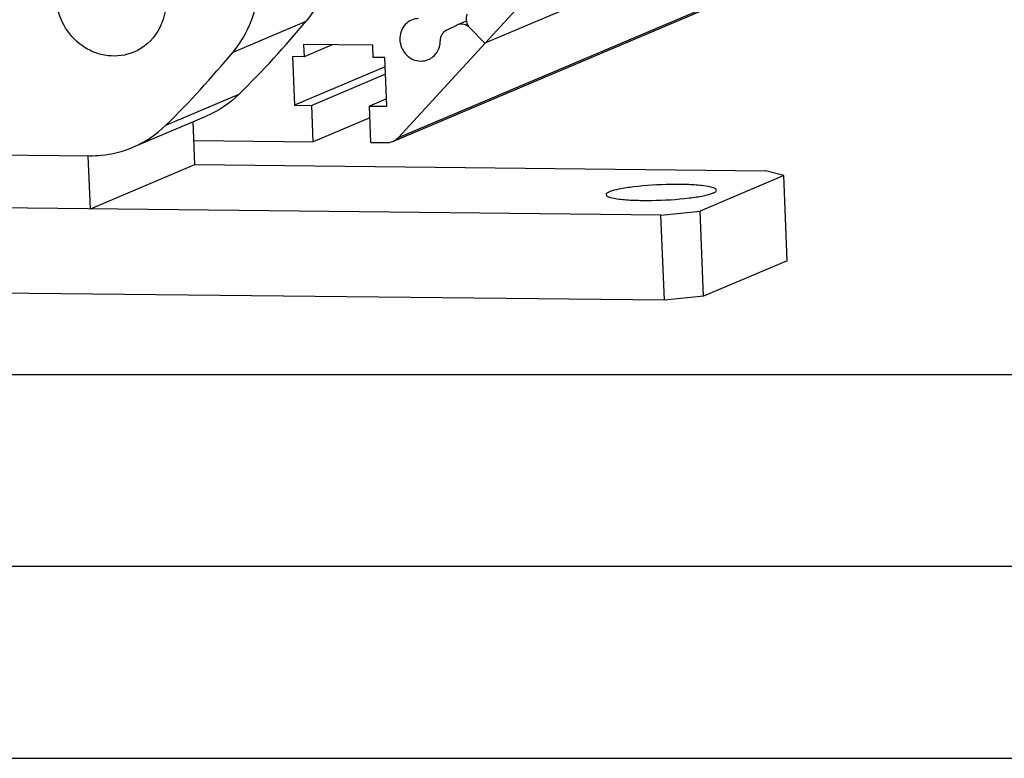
# Model space of a CAD drawing. Header units: millimetres. Extents: x 0 to 420, y 0 to 297.
# Tile 11 of 53: x 181 to 206, y 0 to 19. Entities that reach past the tile are written whole.
import ezdxf

# ---------------------------------------------------------------- set-up
doc = ezdxf.new("R2010")
doc.units = ezdxf.units.MM
doc.header["$LTSCALE"] = 23.1
doc.layers.get('0').update_dxf_attribs({"linetype": 'CONTINUOUS'})
doc.layers.add('COMPONENTS', color=7, linetype='CONTINUOUS')

msp = doc.modelspace()

# ---------------------------------------------------------------- linework, layer by layer
at = {"color": 7, "linetype": 'CONTINUOUS'}
msp.add_line((25, 10), (410, 10), dxfattribs=at)
at = {"color": 2, "linetype": 'CONTINUOUS'}
for p, q in [((20, 5), (415, 5)), ((0, 0), (232.75, 0))]:
    msp.add_line(p, q, dxfattribs=at)
at = {"layer": 'COMPONENTS', "color": 7, "linetype": 'CONTINUOUS'}
for p, q in [((225.22022, 32.42223), (192.64276, 18.62389)), ((190.24374, 16.06721), (222.8212, 29.86555)), ((190.38894, 16.1699), (222.9664, 29.96824)), ((190.38894, 16.1699), (194.89658, 21.07787)), ((186.07947, 18.39361), (187.98618, 19.2012)), ((191.64079, 18.96145), (191.90733, 19.09207)), ((191.92184, 19.09846), (191.90733, 19.09207)), ((192.15921, 19.19921), (191.92116, 19.09838)), ((192.64276, 18.62389), (192.24949, 19.02531)), ((189.72129, 18.57008), (187.91765, 18.58961)), ((187.91765, 18.58961), (187.93043, 18.27298)), ((188.65905, 18.58158), (187.93043, 18.27298)), ((189.73408, 18.25344), (189.72129, 18.57008)), ((187.93043, 18.27298), (187.62983, 18.27623)), ((187.62983, 18.27623), (187.68098, 17.00968)), ((190.03469, 18.25018), (189.73408, 18.25344)), ((190.08584, 16.98363), (190.03469, 18.25018)), ((190.04436, 18.0107), (187.68098, 17.00968)), ((190.05214, 17.81813), (188.13189, 17.00479)), ((184.33191, 16.49084), (186.23861, 17.29844)), ((187.68098, 17.00968), (188.13189, 17.00479)), ((188.17026, 16.05488), (188.13189, 17.00479)), ((190.07807, 17.17621), (189.63493, 16.98851)), ((189.63493, 16.98851), (190.08584, 16.98363)), ((189.6733, 16.0386), (189.63493, 16.98851)), ((183.46889, 15.91466), (185.3756, 16.72226)), ((189.64737, 16.68052), (188.17026, 16.05488)), ((185.08829, 15.46116), (185.04305, 16.58141)), ((151.90407, 16.02465), (182.34873, 15.69487)), ((185.06295, 16.08854), (188.17026, 16.05488)), ((189.6733, 16.0386), (190.07571, 16.03424)), ((182.36442, 14.30745), (182.30845, 15.69325)), ((182.36442, 14.30745), (185.08829, 15.46116)), ((185.08829, 15.46116), (199.95337, 15.30014)), ((200.4325, 15.17663), (198.25341, 14.25367)), ((200.4325, 15.17663), (199.95337, 15.30014)), ((200.52202, 12.96017), (200.4325, 15.17663)), ((197.2295, 14.14644), (141.01576, 14.75534)), ((197.2295, 14.14644), (198.25341, 14.25367)), ((197.31902, 11.92997), (197.2295, 14.14644)), ((198.34293, 12.0372), (198.25341, 14.25367)), ((200.52202, 12.96017), (198.34293, 12.0372)), ((197.31902, 11.92997), (141.10527, 12.53887)), ((198.34293, 12.0372), (197.31902, 11.92997))]:
    msp.add_line(p, q, dxfattribs=at)
for centre in [(169.096, 34.79665), (167.1893, 33.98905)]:
    msp.add_arc(centre, 24.49605, 314.411855, 320.457426, dxfattribs=at)
for points, knots in [([(188.67681, 21.31651), (188.69223, 20.93475), (188.59239, 20.1691), (188.22316, 19.48819), (187.98618, 19.2012)], [0, 0, 0, 0, 0.5065503, 1, 1, 1, 1]), ([(186.07947, 18.39361), (186.31645, 18.68059), (186.68568, 19.36151), (186.78552, 20.12716), (186.7701, 20.50891)], [0, 0, 0, 0, 0.4934497, 1, 1, 1, 1]), ([(183.4955, 18.39328), (183.28466, 18.30399), (182.92074, 18.2552), (182.46536, 18.37179), (182.03753, 18.60113), (181.6199, 19.07407), (181.48474, 19.56362), (181.47485, 19.80839)], [0, 0, 0, 0, 0.23977353, 0.36310136, 0.48864388, 0.74346372, 1, 1, 1, 1]), ([(184.33063, 19.77745), (184.34224, 19.48986), (184.20706, 18.90325), (183.75043, 18.50126), (183.4955, 18.39328)], [0, 0, 0, 0, 0.50971892, 1, 1, 1, 1]), ([(192.17516, 19.38368), (192.15152, 19.3252), (192.1407, 19.19003), (192.20462, 19.07111), (192.24949, 19.02531)], [0, 0, 0, 0, 0.49591899, 1, 1, 1, 1]), ([(190.73356, 19.22746), (190.60988, 19.17514), (190.39935, 18.94302), (190.42499, 18.48834), (190.73404, 18.15374), (191.04715, 18.14391), (191.17079, 18.19633)], [0, 0, 0, 0, 0.24352022, 0.50001615, 0.75649851, 1, 1, 1, 1]), ([(192.24949, 19.02531), (192.20772, 19.06795), (192.10027, 19.13127), (191.97477, 19.12085), (191.92177, 19.09863)], [0, 0, 0, 0, 0.50945679, 1, 1, 1, 1]), ([(191.64079, 18.96145), (191.59206, 18.93756), (191.50608, 18.85692), (191.47811, 18.74348), (191.47855, 18.68718)], [0, 0, 0, 0, 0.49084119, 1, 1, 1, 1]), ([(191.17079, 18.19633), (191.26196, 18.23499), (191.42575, 18.3767), (191.47937, 18.58436), (191.47855, 18.68718)], [0, 0, 0, 0, 0.49059205, 1, 1, 1, 1]), ([(182.34873, 15.69487), (182.4449, 15.69383), (182.82679, 15.70884), (183.20554, 15.80314), (183.46869, 15.91458)], [0, 0, 0, 0, 0.25178515, 1, 1, 1, 1]), ([(198.67753, 14.79601), (198.67699, 14.80965), (198.64636, 14.84105), (198.53222, 14.88195), (198.2938, 14.92135), (197.92553, 14.94517), (197.31697, 14.9494), (196.70788, 14.9145), (196.17643, 14.8351), (195.96531, 14.7862), (195.88596, 14.7526)], [0, 0, 0, 0, 0.01442412, 0.0401255, 0.13044848, 0.26596301, 0.43136841, 0.77288001, 0.90893543, 1, 1, 1, 1]), ([(195.88596, 14.7526), (195.86304, 14.74289), (195.82848, 14.72817), (195.79932, 14.69378), (195.79987, 14.67987)], [0, 0, 0, 0, 0.64140877, 1, 1, 1, 1]), ([(195.79987, 14.67987), (195.8004, 14.66623), (195.83104, 14.63484), (195.94518, 14.59394), (196.18359, 14.55453), (196.55187, 14.53072), (197.16043, 14.52649), (197.76952, 14.56139), (198.30096, 14.64079), (198.51209, 14.68968), (198.59144, 14.72329)], [0, 0, 0, 0, 0.01442412, 0.0401255, 0.13044848, 0.26596301, 0.43136841, 0.77288001, 0.90893543, 1, 1, 1, 1]), ([(198.59144, 14.72329), (198.61435, 14.733), (198.64891, 14.74772), (198.67808, 14.78211), (198.67753, 14.79601)], [0, 0, 0, 0, 0.64140877, 1, 1, 1, 1])]:
    msp.add_open_spline(points, degree=3, knots=knots, dxfattribs=at)
for points in [[(190.91167, 19.26582), (190.85096, 19.26428), (190.7895, 19.25112), (190.73356, 19.22746)], [(186.23861, 17.29844), (185.99144, 17.05637), (185.69397, 16.85709), (185.3754, 16.72218)], [(183.46869, 15.91458), (183.78727, 16.04949), (184.08473, 16.24878), (184.33191, 16.49084)], [(190.24372, 16.0672), (190.29832, 16.09032), (190.34884, 16.12623), (190.38894, 16.1699)], [(190.07571, 16.03424), (190.13278, 16.03362), (190.19117, 16.04494), (190.24372, 16.0672)]]:
    msp.add_open_spline(points, degree=3, dxfattribs=at)

doc.saveas('drawing.dxf')
